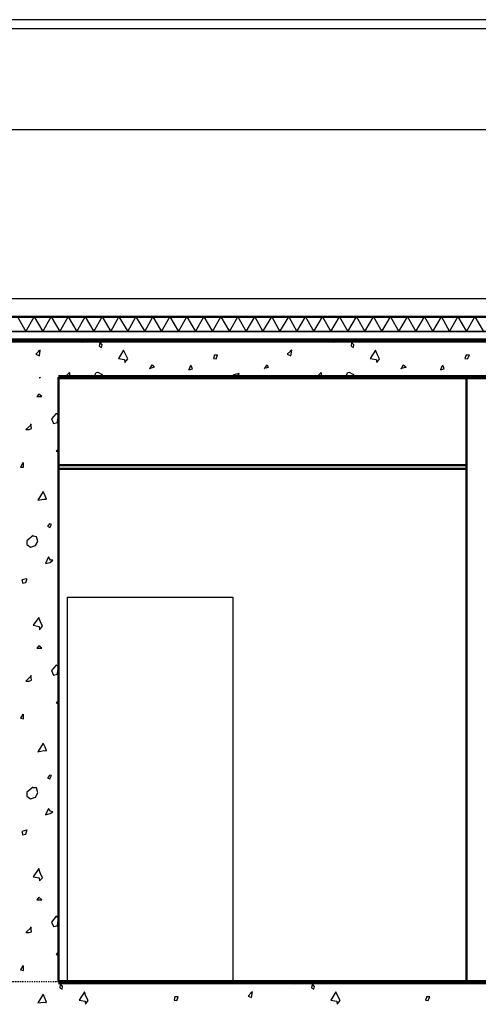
# Model space of a CAD drawing. Header units: millimetres. Extents: x 361 to 67326, y 666 to 56869.
# Tile 125 of 129: x 45473 to 47973, y 44926 to 50296. Entities that reach past the tile are written whole.
import ezdxf

# ---------------------------------------------------------------- set-up
doc = ezdxf.new("R2010")
doc.units = ezdxf.units.MM
doc.linetypes.add('DASHDOT', pattern=[25.4, 12.7, -6.35, 0, -6.35])
doc.layers.add('stramien', color=1, linetype='DASHDOT')
doc.layers.add('vanarris', color=253, linetype='Continuous')

msp = doc.modelspace()

# ---------------------------------------------------------------- linework, layer by layer
at = {"layer": 'stramien', "color": 1, "ltscale": 0.5}
for points in [[(1736.5, 48551.2), (67326.2, 48551.2)], [(1736.5, 45051.2), (67326.2, 45051.2)]]:
    msp.add_lwpolyline(points, dxfattribs=at)
at = {"layer": 'vanarris', "lineweight": 25}
for p, q in [((52518.9, 50296.2), (41608.9, 50296.2)), ((52518.9, 50246.2), (41608.9, 50246.2)), ((52158.9, 49696.2), (41958.9, 49696.2)), ((41608.9, 48776.2), (52518.9, 48776.2)), ((45461.4, 48676.2), (45506.4, 48596.2)), ((45506.4, 48596.2), (45551.4, 48676.2)), ((45551.4, 48676.2), (45598.9, 48596.2)), ((45598.9, 48596.2), (45643.9, 48676.2)), ((45643.9, 48676.2), (45691.4, 48596.2)), ((45691.4, 48596.2), (45736.4, 48676.2)), ((45736.4, 48676.2), (45783.9, 48596.2)), ((45783.9, 48596.2), (45828.9, 48676.2)), ((45828.9, 48676.2), (45876.4, 48596.2)), ((45876.4, 48596.2), (45921.4, 48676.2)), ((45921.4, 48676.2), (45968.9, 48596.2)), ((45968.9, 48596.2), (46013.9, 48676.2)), ((46013.9, 48676.2), (46061.4, 48596.2)), ((46061.4, 48596.2), (46106.4, 48676.2)), ((46106.4, 48676.2), (46153.9, 48596.2)), ((46153.9, 48596.2), (46198.9, 48676.2)), ((46198.9, 48676.2), (46246.4, 48596.2)), ((46246.4, 48596.2), (46291.4, 48676.2)), ((46291.4, 48676.2), (46338.9, 48596.2)), ((46338.9, 48596.2), (46383.9, 48676.2)), ((46383.9, 48676.2), (46431.4, 48596.2)), ((46431.4, 48596.2), (46476.4, 48676.2)), ((46476.4, 48676.2), (46523.9, 48596.2)), ((46523.9, 48596.2), (46568.9, 48676.2)), ((46568.9, 48676.2), (46616.4, 48596.2)), ((46616.4, 48596.2), (46661.4, 48676.2)), ((46661.4, 48676.2), (46706.4, 48596.2)), ((46706.4, 48596.2), (46753.9, 48676.2)), ((46753.9, 48676.2), (46798.9, 48596.2)), ((46798.9, 48596.2), (46846.4, 48676.2)), ((46846.4, 48676.2), (46891.4, 48596.2)), ((46891.4, 48596.2), (46938.9, 48676.2)), ((46938.9, 48676.2), (46983.9, 48596.2)), ((46983.9, 48596.2), (47031.4, 48676.2)), ((47031.4, 48676.2), (47076.4, 48596.2)), ((47076.4, 48596.2), (47123.9, 48676.2)), ((47123.9, 48676.2), (47168.9, 48596.2)), ((47168.9, 48596.2), (47216.4, 48676.2)), ((47216.4, 48676.2), (47261.4, 48596.2)), ((47261.4, 48596.2), (47308.9, 48676.2)), ((47308.9, 48676.2), (47353.9, 48596.2)), ((47353.9, 48596.2), (47401.4, 48676.2)), ((47401.4, 48676.2), (47446.4, 48596.2)), ((47446.4, 48596.2), (47493.9, 48676.2)), ((47493.9, 48676.2), (47538.9, 48596.2)), ((47538.9, 48596.2), (47586.4, 48676.2)), ((47586.4, 48676.2), (47631.4, 48596.2)), ((47631.4, 48596.2), (47678.9, 48676.2)), ((47678.9, 48676.2), (47723.9, 48596.2)), ((47723.9, 48596.2), (47771.4, 48676.2)), ((47771.4, 48676.2), (47816.4, 48596.2)), ((47816.4, 48596.2), (47861.4, 48676.2)), ((47861.4, 48676.2), (47908.9, 48596.2)), ((47908.9, 48596.2), (47953.9, 48676.2)), ((47953.9, 48676.2), (48001.4, 48596.2)), ((45813.9, 48546.2), (45813.9, 48536.2)), ((45813.9, 48536.2), (45821.4, 48546.2)), ((47186.4, 48546.2), (47183.9, 48536.2)), ((47183.9, 48536.2), (47191.4, 48546.2)), ((45583.9, 48493.7), (45573.9, 48488.7)), ((45581.4, 48463.7), (45583.9, 48493.7)), ((45908.9, 48533.7), (45906.4, 48516.2)), ((45906.4, 48516.2), (45918.9, 48508.7)), ((45921.4, 48523.7), (45911.4, 48536.2)), ((45918.9, 48508.7), (45921.4, 48523.7)), ((46038.9, 48493.7), (46011.4, 48448.7)), ((46048.9, 48471.2), (46038.9, 48493.7)), ((46956.4, 48493.7), (46946.4, 48488.7)), ((46951.4, 48463.7), (46956.4, 48493.7)), ((47281.4, 48533.7), (47278.9, 48516.2)), ((47278.9, 48516.2), (47291.4, 48508.7)), ((47293.9, 48523.7), (47281.4, 48536.2)), ((47291.4, 48508.7), (47293.9, 48523.7)), ((47411.4, 48493.7), (47383.9, 48448.7)), ((47421.4, 48471.2), (47411.4, 48493.7)), ((45576.4, 48488.7), (45561.4, 48471.2)), ((45561.4, 48471.2), (45581.4, 48463.7)), ((46011.4, 48448.7), (46043.9, 48443.7)), ((46043.9, 48443.7), (46046.4, 48426.2)), ((46046.4, 48426.2), (46061.4, 48446.2)), ((46061.4, 48446.2), (46048.9, 48471.2)), ((46533.9, 48468.7), (46528.9, 48448.7)), ((46528.9, 48448.7), (46543.9, 48446.2)), ((46551.4, 48466.2), (46533.9, 48466.2)), ((46543.9, 48446.2), (46551.4, 48466.2)), ((46948.9, 48488.7), (46931.4, 48471.2)), ((46931.4, 48471.2), (46951.4, 48463.7)), ((47383.9, 48448.7), (47416.4, 48443.7)), ((47416.4, 48443.7), (47418.9, 48426.2)), ((47418.9, 48426.2), (47433.9, 48446.2)), ((47433.9, 48446.2), (47421.4, 48471.2)), ((47906.4, 48468.7), (47898.9, 48448.7)), ((47898.9, 48448.7), (47913.9, 48446.2)), ((47923.9, 48466.2), (47906.4, 48466.2)), ((47913.9, 48446.2), (47923.9, 48466.2)), ((46206.4, 48401.2), (46178.9, 48391.2)), ((46181.4, 48391.2), (46193.9, 48413.7)), ((46193.9, 48413.7), (46206.4, 48401.2)), ((46401.4, 48406.2), (46393.9, 48386.2)), ((46393.9, 48386.2), (46413.9, 48391.2)), ((46413.9, 48391.2), (46406.4, 48411.2)), ((46806.4, 48391.2), (46821.4, 48413.7)), ((46826.4, 48398.7), (46813.9, 48396.2)), ((46821.4, 48413.7), (46826.4, 48398.7)), ((47578.9, 48401.2), (47548.9, 48391.2)), ((47553.9, 48391.2), (47563.9, 48413.7)), ((47563.9, 48413.7), (47578.9, 48401.2)), ((47773.9, 48406.2), (47766.4, 48386.2)), ((47766.4, 48386.2), (47786.4, 48391.2)), ((47786.4, 48391.2), (47778.9, 48411.2)), ((45581.4, 48346.2), (45581.4, 48341.2)), ((45581.4, 48341.2), (45586.4, 48346.2)), ((45718.9, 48346.2), (45743.9, 48371.2)), ((45743.9, 48371.2), (45743.9, 48346.2)), ((45876.4, 48346.2), (45888.9, 48371.2)), ((45888.9, 48371.2), (45898.9, 48373.7)), ((45898.9, 48373.7), (45918.9, 48363.7)), ((45918.9, 48363.7), (45931.4, 48346.2)), ((46618.9, 48346.2), (46641.4, 48361.2)), ((46641.4, 48361.2), (46668.9, 48368.7)), ((46668.9, 48368.7), (46653.9, 48346.2)), ((47091.4, 48346.2), (47116.4, 48371.2)), ((47116.4, 48371.2), (47116.4, 48346.2)), ((47246.4, 48346.2), (47261.4, 48371.2)), ((47261.4, 48371.2), (47268.9, 48373.7)), ((47268.9, 48373.7), (47288.9, 48363.7)), ((47288.9, 48363.7), (47301.4, 48346.2)), ((45576.4, 48253.7), (45566.4, 48241.2)), ((45566.4, 48241.2), (45593.9, 48241.2)), ((45593.9, 48241.2), (45576.4, 48253.7)), ((45671.4, 48148.7), (45646.4, 48118.7)), ((45646.4, 48118.7), (45656.4, 48093.7)), ((45683.9, 48138.7), (45671.4, 48148.7)), ((45678.9, 48098.7), (45681.4, 48118.7)), ((45681.4, 48118.7), (45683.9, 48121.2)), ((45536.4, 48088.7), (45506.4, 48061.2)), ((45523.9, 48061.2), (45536.4, 48066.2)), ((45536.4, 48066.2), (45533.9, 48091.2)), ((45656.4, 48093.7), (45678.9, 48098.7)), ((45506.4, 48061.2), (45523.9, 48061.2)), ((45683.9, 47956.2), (45671.4, 47943.7)), ((45671.4, 47943.7), (45681.4, 47938.7)), ((45681.4, 47938.7), (45683.9, 47943.7)), ((45488.9, 47878.7), (45476.4, 47856.2)), ((45476.4, 47856.2), (45493.9, 47856.2)), ((45493.9, 47856.2), (45493.9, 47881.2)), ((45601.4, 47723.7), (45571.4, 47676.2)), ((45611.4, 47698.7), (45601.4, 47723.7)), ((45618.9, 47681.2), (45611.4, 47698.7)), ((45571.4, 47676.2), (45603.9, 47681.2)), ((45603.9, 47681.2), (45618.9, 47681.2)), ((45636.4, 47548.7), (45623.9, 47533.7)), ((45623.9, 47533.7), (45636.4, 47526.2)), ((45646.4, 47543.7), (45636.4, 47546.2)), ((45636.4, 47526.2), (45646.4, 47543.7)), ((45546.4, 47483.7), (45511.4, 47453.7)), ((45563.9, 47476.2), (45546.4, 47478.7)), ((45571.4, 47451.2), (45563.9, 47476.2)), ((45511.4, 47453.7), (45511.4, 47433.7)), ((45511.4, 47433.7), (45531.4, 47418.7)), ((45531.4, 47418.7), (45558.9, 47428.7)), ((45558.9, 47428.7), (45571.4, 47451.2)), ((45628.9, 47366.2), (45613.9, 47331.2)), ((45641.4, 47348.7), (45628.9, 47366.2)), ((45613.9, 47331.2), (45638.9, 47336.2)), ((45638.9, 47336.2), (45653.9, 47348.7)), ((45653.9, 47348.7), (45641.4, 47348.7)), ((45508.9, 47246.2), (45483.9, 47241.2)), ((45483.9, 47241.2), (45488.9, 47223.7)), ((45488.9, 47223.7), (45506.4, 47226.2)), ((45506.4, 47226.2), (45513.9, 47248.7)), ((45733.9, 45046.2), (45733.9, 47146.2)), ((45733.9, 47146.2), (46633.9, 47146.2)), ((46633.9, 47146.2), (46633.9, 45046.2)), ((45576.4, 47036.2), (45546.4, 46993.7)), ((45546.4, 46993.7), (45578.9, 46986.2)), ((45583.9, 47016.2), (45576.4, 47036.2)), ((45581.4, 46968.7), (45596.4, 46988.7)), ((45596.4, 46988.7), (45583.9, 47016.2)), ((45578.9, 46986.2), (45581.4, 46968.7)), ((45576.4, 46881.2), (45566.4, 46868.7)), ((45593.9, 46868.7), (45576.4, 46881.2)), ((45566.4, 46868.7), (45593.9, 46868.7)), ((45671.4, 46776.2), (45646.4, 46746.2)), ((45683.9, 46768.7), (45671.4, 46776.2)), ((45646.4, 46746.2), (45656.4, 46721.2)), ((45656.4, 46721.2), (45678.9, 46726.2)), ((45678.9, 46726.2), (45681.4, 46748.7)), ((45681.4, 46748.7), (45683.9, 46751.2)), ((45536.4, 46718.7), (45506.4, 46688.7)), ((45506.4, 46688.7), (45523.9, 46688.7)), ((45523.9, 46688.7), (45536.4, 46693.7)), ((45536.4, 46693.7), (45533.9, 46718.7)), ((45683.9, 46583.7), (45671.4, 46571.2)), ((45671.4, 46571.2), (45681.4, 46566.2)), ((45681.4, 46566.2), (45683.9, 46571.2)), ((45488.9, 46508.7), (45476.4, 46486.2)), ((45493.9, 46483.7), (45493.9, 46508.7)), ((45476.4, 46486.2), (45493.9, 46483.7)), ((45601.4, 46351.2), (45571.4, 46303.7)), ((45611.4, 46328.7), (45601.4, 46351.2)), ((45571.4, 46303.7), (45603.9, 46311.2)), ((45603.9, 46311.2), (45618.9, 46308.7)), ((45618.9, 46308.7), (45611.4, 46328.7)), ((45636.4, 46176.2), (45623.9, 46161.2)), ((45623.9, 46161.2), (45636.4, 46156.2)), ((45646.4, 46173.7), (45636.4, 46176.2)), ((45636.4, 46156.2), (45646.4, 46173.7)), ((45546.4, 46111.2), (45511.4, 46083.7)), ((45511.4, 46083.7), (45511.4, 46061.2)), ((45563.9, 46106.2), (45546.4, 46106.2)), ((45558.9, 46056.2), (45571.4, 46078.7)), ((45571.4, 46078.7), (45563.9, 46106.2)), ((45511.4, 46061.2), (45531.4, 46046.2)), ((45531.4, 46046.2), (45558.9, 46056.2)), ((45628.9, 45993.7), (45613.9, 45958.7)), ((45641.4, 45978.7), (45628.9, 45993.7)), ((45638.9, 45966.2), (45653.9, 45976.2)), ((45653.9, 45976.2), (45641.4, 45978.7)), ((45613.9, 45958.7), (45638.9, 45966.2)), ((45508.9, 45876.2), (45483.9, 45868.7)), ((45483.9, 45868.7), (45488.9, 45851.2)), ((45506.4, 45853.7), (45513.9, 45878.7)), ((45488.9, 45851.2), (45506.4, 45853.7)), ((45576.4, 45666.2), (45546.4, 45621.2)), ((45583.9, 45643.7), (45576.4, 45666.2)), ((45546.4, 45621.2), (45578.9, 45616.2)), ((45578.9, 45616.2), (45581.4, 45598.7)), ((45581.4, 45598.7), (45596.4, 45616.2)), ((45596.4, 45616.2), (45583.9, 45643.7)), ((45576.4, 45511.2), (45566.4, 45496.2)), ((45566.4, 45496.2), (45593.9, 45496.2)), ((45593.9, 45496.2), (45576.4, 45511.2)), ((45671.4, 45406.2), (45646.4, 45373.7)), ((45683.9, 45396.2), (45671.4, 45406.2)), ((45681.4, 45376.2), (45683.9, 45378.7)), ((45536.4, 45346.2), (45506.4, 45318.7)), ((45536.4, 45321.2), (45533.9, 45348.7)), ((45646.4, 45373.7), (45656.4, 45351.2)), ((45656.4, 45351.2), (45678.9, 45353.7)), ((45678.9, 45353.7), (45681.4, 45376.2)), ((45506.4, 45318.7), (45523.9, 45318.7)), ((45523.9, 45318.7), (45536.4, 45321.2)), ((45683.9, 45213.7), (45671.4, 45198.7)), ((45671.4, 45198.7), (45681.4, 45193.7)), ((45681.4, 45193.7), (45683.9, 45201.2)), ((45488.9, 45136.2), (45476.4, 45113.7)), ((45476.4, 45113.7), (45493.9, 45111.2)), ((45493.9, 45111.2), (45493.9, 45138.7)), ((45693.9, 45033.7), (45691.4, 45016.2)), ((45691.4, 45016.2), (45703.9, 45008.7)), ((45706.4, 45023.7), (45696.4, 45036.2)), ((45703.9, 45008.7), (45706.4, 45023.7)), ((46971.4, 45046.2), (46968.9, 45036.2)), ((46968.9, 45036.2), (46976.4, 45046.2)), ((47066.4, 45033.7), (47063.9, 45016.2)), ((47063.9, 45016.2), (47076.4, 45008.7)), ((47078.9, 45023.7), (47068.9, 45036.2)), ((47076.4, 45008.7), (47078.9, 45023.7)), ((45601.4, 44981.2), (45571.4, 44933.7)), ((45611.4, 44956.2), (45601.4, 44981.2)), ((45618.9, 44936.2), (45611.4, 44956.2)), ((45826.4, 44993.7), (45796.4, 44948.7)), ((45796.4, 44948.7), (45828.9, 44943.7)), ((45833.9, 44971.2), (45826.4, 44993.7)), ((45846.4, 44946.2), (45833.9, 44971.2)), ((46318.9, 44968.7), (46313.9, 44948.7)), ((46313.9, 44948.7), (46328.9, 44946.2)), ((46336.4, 44966.2), (46318.9, 44966.2)), ((46328.9, 44946.2), (46336.4, 44966.2)), ((46733.9, 44988.7), (46718.9, 44971.2)), ((46718.9, 44971.2), (46736.4, 44963.7)), ((46741.4, 44993.7), (46731.4, 44988.7)), ((46736.4, 44963.7), (46741.4, 44993.7)), ((47196.4, 44993.7), (47168.9, 44948.7)), ((47168.9, 44948.7), (47201.4, 44943.7)), ((47206.4, 44971.2), (47196.4, 44993.7)), ((47218.9, 44946.2), (47206.4, 44971.2)), ((47691.4, 44968.7), (47683.9, 44948.7)), ((47683.9, 44948.7), (47698.9, 44946.2)), ((47708.9, 44966.2), (47691.4, 44966.2)), ((47698.9, 44946.2), (47708.9, 44966.2)), ((45571.4, 44933.7), (45603.9, 44938.7)), ((45603.9, 44938.7), (45618.9, 44936.2)), ((45828.9, 44943.7), (45831.4, 44926.2)), ((45831.4, 44926.2), (45846.4, 44946.2)), ((47201.4, 44943.7), (47203.9, 44926.2)), ((47203.9, 44926.2), (47218.9, 44946.2))]:
    msp.add_line(p, q, dxfattribs=at)
at = {"layer": 'vanarris', "lineweight": 50}
for p, q in [((41608.9, 48676.2), (52518.9, 48676.2)), ((45683.9, 48346.2), (45683.9, 45046.2)), ((47908.9, 48346.2), (47908.9, 45046.2)), ((45683.9, 47866.2), (47908.9, 47866.2)), ((45683.9, 47846.2), (47908.9, 47846.2))]:
    msp.add_line(p, q, dxfattribs=at)
at = {"layer": 'vanarris', "lineweight": 35}
msp.add_line((41533.9, 48596.2), (52678.9, 48596.2), dxfattribs=at)
at = {"layer": 'vanarris', "lineweight": 90}
for p, q in [((52658.9, 48546.2), (41533.9, 48546.2)), ((52658.9, 48346.2), (45683.9, 48346.2)), ((48908.9, 45046.2), (45683.9, 45046.2))]:
    msp.add_line(p, q, dxfattribs=at)

doc.saveas('drawing.dxf')
